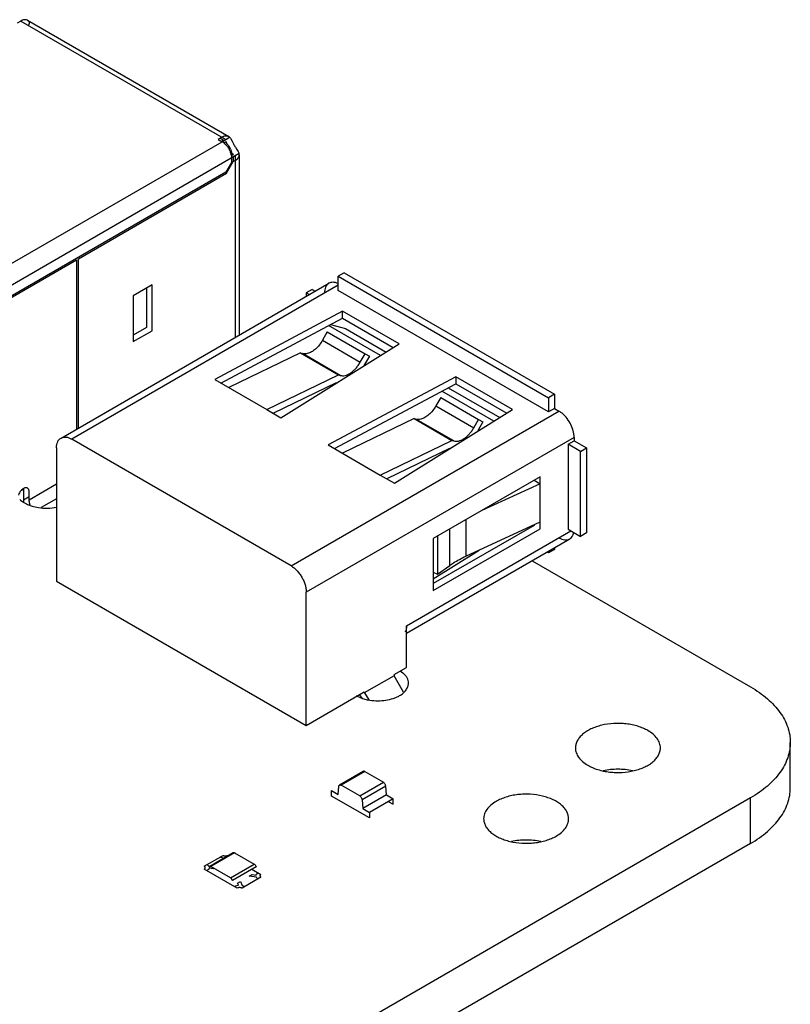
# Model space of a CAD drawing. Header units: inches. Extents: x 0 to 34, y 0 to 22.
# Tile 11 of 32: x 6.7 to 7.9, y 17.1 to 18.5. Entities that reach past the tile are written whole.
import ezdxf

# ---------------------------------------------------------------- set-up
doc = ezdxf.new("R2010")
doc.units = ezdxf.units.IN
doc.header["$LTSCALE"] = 1.87
doc.header["$MEASUREMENT"] = 0
doc.layers.get('0').update_dxf_attribs({"linetype": 'CONTINUOUS'})

msp = doc.modelspace()

# ---------------------------------------------------------------- linework, layer by layer
at = {"color": 6, "linetype": 'CONTINUOUS'}
for p, q in [((6.7424, 18.4974), (6.7368, 18.4942)), ((6.7448, 18.4986), (6.7424, 18.4974)), ((6.7424, 18.4974), (7.0442, 18.3232)), ((6.7522, 18.4984), (6.7505, 18.4991)), ((6.7522, 18.4984), (7.0484, 18.3273)), ((7.0414, 18.3215), (7.0358, 18.3248)), ((7.0497, 18.3264), (7.0509, 18.325)), ((7.0509, 18.325), (7.0516, 18.3239)), ((7.0516, 18.3239), (7.0534, 18.3206)), ((7.0534, 18.3206), (7.0553, 18.3167)), ((6.6127, 18.074), (7.0386, 18.3199)), ((7.0444, 18.3198), (7.0418, 18.3182)), ((7.0444, 18.3198), (7.0449, 18.3174)), ((7.0581, 18.3119), (7.0605, 18.3084)), ((7.0605, 18.3084), (7.0624, 18.3053)), ((7.0521, 18.2956), (6.6349, 18.0547)), ((7.0526, 18.3035), (7.0553, 18.301)), ((7.0526, 18.2994), (7.0553, 18.301)), ((7.0553, 18.2908), (7.0553, 18.2974)), ((7.0581, 18.0322), (7.0581, 18.299)), ((7.0638, 18.3007), (7.0638, 18.0355)), ((7.2181, 18.1271), (7.2092, 18.1219)), ((7.2092, 18.1219), (7.5188, 17.9432)), ((7.2092, 18.101), (7.2092, 18.1219)), ((7.2181, 18.1271), (7.5277, 17.9483)), ((6.8015, 17.884), (7.1957, 18.1116)), ((7.2092, 18.1088), (6.8172, 17.8824)), ((7.171, 18.1027), (7.1621, 18.0975)), ((7.1667, 18.0949), (7.1621, 18.0975)), ((7.1621, 18.0975), (7.1621, 18.0923)), ((7.171, 18.1027), (7.1756, 18.1)), ((7.2092, 18.101), (7.2103, 18.1017)), ((7.5188, 17.9223), (7.2092, 18.101)), ((7.2156, 18.0707), (7.0277, 17.9702)), ((7.0369, 17.9649), (7.2156, 18.0604)), ((7.2991, 18.0224), (7.2156, 18.0707)), ((7.2156, 18.0604), (7.2156, 18.0707)), ((7.2156, 18.0604), (7.2905, 18.0171)), ((7.2715, 18.0053), (7.1951, 18.0494)), ((7.1982, 18.0511), (7.22, 18.0452)), ((7.22, 18.0452), (7.28, 18.0105)), ((7.1933, 18.0401), (7.1863, 18.0278)), ((7.1933, 18.0401), (7.249, 18.008)), ((7.1251, 17.9139), (7.2991, 18.0224)), ((7.1863, 18.0278), (7.242, 17.9956)), ((7.154, 18.0091), (7.0486, 17.9582)), ((7.154, 18.0091), (7.2097, 17.977)), ((7.2125, 17.9761), (7.1568, 18.0083)), ((7.242, 17.9956), (7.249, 18.008)), ((7.2554, 18.0045), (7.2483, 17.9921)), ((7.249, 18.008), (7.2554, 18.0045)), ((7.1042, 17.926), (7.2097, 17.977)), ((7.3826, 17.9742), (7.1947, 17.8738)), ((7.2097, 17.977), (7.2125, 17.9761)), ((7.4661, 17.926), (7.3826, 17.9742)), ((7.3826, 17.9742), (7.3826, 17.9639)), ((7.0277, 17.9702), (7.1042, 17.926)), ((7.2064, 17.965), (7.114, 17.9204)), ((7.204, 17.8684), (7.3826, 17.9639)), ((7.3826, 17.9639), (7.4576, 17.9207)), ((7.4386, 17.9088), (7.3621, 17.953)), ((7.3713, 17.9579), (7.4471, 17.9141)), ((7.5277, 17.9483), (7.5188, 17.9432)), ((7.5277, 17.9483), (7.5277, 17.9275)), ((7.3603, 17.9437), (7.3533, 17.9313)), ((7.3533, 17.9313), (7.409, 17.8992)), ((7.3603, 17.9437), (7.416, 17.9115)), ((7.5188, 17.9432), (7.5188, 17.9223)), ((7.1401, 17.696), (7.5343, 17.9236)), ((7.2921, 17.8175), (7.4661, 17.926)), ((7.5277, 17.9275), (7.5188, 17.9223)), ((7.5277, 17.9275), (7.5343, 17.9236)), ((7.3211, 17.9127), (7.2156, 17.8617)), ((7.3211, 17.9127), (7.3767, 17.8805)), ((7.3795, 17.8797), (7.3238, 17.9118)), ((7.409, 17.8992), (7.416, 17.9115)), ((7.4224, 17.908), (7.4154, 17.8957)), ((7.416, 17.9115), (7.4224, 17.908)), ((7.1401, 17.696), (6.8172, 17.8824)), ((7.5566, 17.885), (7.1624, 17.6574)), ((7.1947, 17.8738), (7.2713, 17.8296)), ((7.2713, 17.8296), (7.3767, 17.8805)), ((7.3767, 17.8805), (7.3795, 17.8797)), ((7.5477, 17.8749), (7.5566, 17.88)), ((7.5658, 17.8644), (7.5477, 17.8749)), ((7.5477, 17.8749), (7.5477, 17.7499)), ((7.5566, 17.885), (7.5566, 17.88)), ((7.5566, 17.88), (7.5747, 17.8696)), ((6.7949, 17.8696), (6.7949, 17.6735)), ((7.3734, 17.8686), (7.281, 17.8239)), ((7.5658, 17.8644), (7.5747, 17.8696)), ((7.5658, 17.7394), (7.5658, 17.8644)), ((7.5747, 17.8696), (7.5747, 17.7445)), ((6.7546, 17.7933), (6.7949, 17.8165)), ((7.5065, 17.8167), (7.4206, 17.7772)), ((7.5065, 17.7605), (7.5065, 17.8167)), ((6.7463, 17.8085), (6.7425, 17.8063)), ((6.7426, 17.7923), (6.7448, 17.7906)), ((6.7546, 17.7974), (6.7463, 17.7926)), ((6.7949, 17.7947), (6.7722, 17.7816)), ((7.3972, 17.7637), (7.3972, 17.7102)), ((7.3972, 17.7102), (7.5065, 17.7605)), ((7.31, 17.6076), (7.552, 17.7474)), ((7.3736, 17.6966), (7.3736, 17.7501)), ((7.5477, 17.7499), (7.5658, 17.7394)), ((7.5747, 17.7445), (7.5658, 17.7394)), ((7.31, 17.5969), (7.5501, 17.7356)), ((7.3557, 17.7399), (7.3557, 17.6836)), ((7.3492, 17.6769), (7.4171, 17.7193)), ((7.5188, 17.715), (7.5166, 17.7162)), ((7.5277, 17.7201), (7.5188, 17.715)), ((7.5188, 17.7175), (7.5188, 17.715)), ((7.5277, 17.7226), (7.5277, 17.7201)), ((7.4947, 17.7036), (7.8162, 17.518)), ((7.3492, 17.6866), (7.3557, 17.6836)), ((7.3557, 17.6836), (7.3736, 17.6966)), ((6.7949, 17.6735), (7.1624, 17.4613)), ((7.1624, 17.4613), (7.1624, 17.6574)), ((7.31, 17.5465), (7.31, 17.6076)), ((7.2919, 17.5361), (7.31, 17.5465)), ((7.3048, 17.5383), (7.3008, 17.5412)), ((7.2918, 17.5344), (7.2479, 17.5091)), ((7.2918, 17.5361), (7.2918, 17.5344)), ((7.3056, 17.51), (7.2918, 17.5344)), ((7.1624, 17.4613), (7.2479, 17.5107)), ((7.2479, 17.5091), (7.2479, 17.5107)), ((7.2372, 17.5045), (7.2419, 17.5023)), ((7.2447, 17.5015), (7.2414, 17.5065)), ((7.248, 17.5091), (7.2546, 17.4988)), ((7.8748, 17.3694), (7.8748, 17.4363)), ((7.2463, 17.3936), (7.2115, 17.3735)), ((7.2487, 17.3934), (7.2139, 17.3733)), ((7.2487, 17.3934), (7.2759, 17.3777)), ((7.2094, 17.3598), (7.2105, 17.3717)), ((7.2411, 17.3576), (7.2139, 17.3733)), ((7.2411, 17.3576), (7.2759, 17.3777)), ((7.2793, 17.3721), (7.2445, 17.352)), ((7.2804, 17.359), (7.2793, 17.3721)), ((7.8162, 17.3547), (4.4603, 15.417)), ((7.2445, 17.352), (7.2456, 17.3389)), ((7.2804, 17.359), (7.2456, 17.3389)), ((7.2804, 17.359), (7.2901, 17.3534)), ((7.8162, 17.2877), (7.8162, 17.3547)), ((7.2456, 17.3389), (7.2553, 17.3333)), ((7.8162, 17.2877), (4.4603, 15.35)), ((7.0203, 17.2541), (7.0551, 17.2742)), ((7.057, 17.274), (7.0222, 17.2539)), ((7.0509, 17.2373), (7.0857, 17.2574))]:
    msp.add_line(p, q, dxfattribs=at)
at = {"color": 7, "linetype": 'CONTINUOUS'}
for p, q in [((7.0386, 18.3264), (7.033, 18.3232)), ((7.033, 18.3232), (7.0386, 18.3199)), ((7.038, 18.3209), (7.0397, 18.3219)), ((7.0386, 18.3199), (7.0497, 18.3264)), ((7.0484, 18.3273), (7.0467, 18.3281)), ((7.0497, 18.3264), (7.0484, 18.3273)), ((7.0509, 18.3088), (7.0526, 18.3045)), ((7.052, 18.3004), (7.0524, 18.2974)), ((7.0636, 18.3023), (7.0521, 18.2956)), ((7.0524, 18.2974), (7.0525, 18.2958)), ((7.0525, 18.2958), (7.0525, 18.2894)), ((7.0526, 18.3045), (7.0534, 18.3005)), ((7.0549, 18.2908), (7.0581, 18.2926)), ((7.0581, 18.2926), (7.0606, 18.2944)), ((7.0638, 18.3007), (7.0636, 18.3023)), ((7.0636, 18.2988), (7.0638, 18.3007)), ((7.0525, 18.2894), (7.0442, 18.2749)), ((7.0449, 18.2734), (7.0549, 18.2908)), ((7.0442, 18.2749), (6.6488, 18.0467)), ((6.827, 18.1476), (7.0449, 18.2734)), ((6.827, 17.8988), (6.827, 18.1476)), ((6.6482, 18.0444), (6.8242, 18.146)), ((6.8242, 18.146), (6.8242, 17.8972)), ((6.9356, 18.1094), (6.9077, 18.0933)), ((6.9272, 18.1046), (6.9272, 18.0467)), ((6.9356, 18.0419), (6.9356, 18.1094)), ((6.9077, 18.0933), (6.9077, 18.0258)), ((6.9272, 18.0467), (6.9077, 18.0355)), ((6.9077, 18.0258), (6.9356, 18.0419)), ((7.1042, 17.926), (7.1251, 17.9139)), ((7.2713, 17.8296), (7.2921, 17.8175)), ((7.5065, 17.8268), (7.3492, 17.736)), ((7.4976, 17.8219), (7.5065, 17.8167)), ((7.5065, 17.8167), (7.5065, 17.8268)), ((6.7463, 17.8098), (6.7463, 17.7926)), ((6.7546, 17.7933), (6.7546, 17.805)), ((6.7463, 17.7926), (6.7464, 17.79)), ((6.7562, 17.7851), (6.7551, 17.7889)), ((7.4976, 17.7564), (7.4976, 17.7555)), ((7.5065, 17.7503), (7.5065, 17.7605)), ((7.4976, 17.7555), (7.3492, 17.6698)), ((7.3492, 17.6595), (7.5065, 17.7503)), ((7.3492, 17.736), (7.3492, 17.6595)), ((7.1997, 17.3655), (7.2094, 17.3598)), ((7.1997, 17.3574), (7.1997, 17.3655)), ((7.2553, 17.3253), (7.1997, 17.3574)), ((7.2901, 17.3534), (7.2553, 17.3333)), ((7.2901, 17.3454), (7.2901, 17.3534)), ((7.2832, 17.3494), (7.2901, 17.3454)), ((7.2553, 17.3333), (7.2553, 17.3253)), ((7.0122, 17.2541), (7.0401, 17.2702)), ((7.037, 17.2672), (7.0359, 17.2678)), ((7.0401, 17.2662), (7.037, 17.2672)), ((7.0447, 17.2694), (7.047, 17.2701)), ((7.0543, 17.2729), (7.0547, 17.2739)), ((7.0547, 17.2739), (7.0551, 17.2742)), ((7.0551, 17.2742), (7.0555, 17.2744)), ((7.0555, 17.2744), (7.0566, 17.2742)), ((7.0566, 17.2742), (7.057, 17.274)), ((7.057, 17.274), (7.0857, 17.2574)), ((7.0131, 17.2533), (7.0122, 17.2541)), ((7.0609, 17.2219), (7.0122, 17.25)), ((7.0135, 17.2527), (7.0131, 17.2533)), ((7.0178, 17.2487), (7.0164, 17.2477)), ((7.0184, 17.2549), (7.0187, 17.2545)), ((7.0187, 17.2545), (7.019, 17.2541)), ((7.019, 17.2541), (7.0202, 17.2539)), ((7.0253, 17.2504), (7.0194, 17.2511)), ((7.0195, 17.2528), (7.022, 17.2543)), ((7.0199, 17.2538), (7.0195, 17.2528)), ((7.0203, 17.2541), (7.0199, 17.2538)), ((7.0222, 17.2539), (7.0218, 17.2541)), ((7.0509, 17.2373), (7.0222, 17.2539)), ((7.0268, 17.2513), (7.0253, 17.2504)), ((7.0885, 17.2532), (7.0537, 17.2331)), ((7.0824, 17.2497), (7.0957, 17.242)), ((7.0857, 17.2574), (7.0862, 17.2571)), ((7.0881, 17.2546), (7.0885, 17.2532)), ((7.0514, 17.237), (7.0509, 17.2373)), ((7.0957, 17.238), (7.0679, 17.2219)), ((7.0785, 17.2394), (7.0827, 17.2418)), ((7.089, 17.238), (7.0785, 17.2394)), ((7.0827, 17.2418), (7.0885, 17.241)), ((7.0893, 17.2375), (7.089, 17.238)), ((7.0944, 17.2393), (7.0948, 17.2388)), ((7.0948, 17.2388), (7.0957, 17.238)), ((7.0605, 17.2258), (7.0627, 17.2261)), ((7.0633, 17.2227), (7.0609, 17.2219)), ((7.0614, 17.2295), (7.0656, 17.2319)), ((7.0627, 17.2261), (7.0614, 17.2295)), ((7.0656, 17.2319), (7.0679, 17.2259)), ((7.0679, 17.2259), (7.0709, 17.2249)), ((7.0709, 17.2249), (7.0721, 17.2243))]:
    msp.add_line(p, q, dxfattribs=at)
at = {"color": 6, "linetype": 'CONTINUOUS'}
for centre, radius, start, end in [((6.7489, 18.4926), 0.00662, 46.0901, 60.2006), ((7.086, 18.3312), 0.0339, 205.2931, 214.7069), ((6.7617, 17.8154), 0.03, 225.5229, 230.3324), ((6.7668, 17.822), 0.0384, 234.9988, 237.0959), ((6.7686, 17.8248), 0.0417, 237.0943, 240.5354), ((6.771, 17.8288), 0.0464, 240.5088, 244.2681), ((6.7731, 17.8333), 0.0513, 244.2333, 247.8452), ((6.7749, 17.8375), 0.0559, 247.8118, 250.2543), ((7.258, 17.5431), 0.0438, 240.111, 241.697)]:
    msp.add_arc(centre, radius, start, end, dxfattribs=at)
at = {"color": 7, "linetype": 'CONTINUOUS'}
for centre, radius, start, end in [((7.0302, 18.3054), 0.0191, 56.6614, 59.9813), ((7.0253, 18.2989), 0.0271, 44.3572, 48.607), ((7.0225, 18.2953), 0.0295, 41.3696, 43.4596), ((7.0203, 18.2946), 0.0338, 24.8457, 30.0041), ((7.0232, 18.2942), 0.0295, 16.54, 18.6317), ((7.0248, 18.2947), 0.0279, 11.8296, 16.5462), ((7.1726, 18.036), 0.0876, 329.3121, 329.883), ((7.3396, 17.9396), 0.0876, 329.3121, 329.883)]:
    msp.add_arc(centre, radius, start, end, dxfattribs=at)
at = {"color": 6, "linetype": 'CONTINUOUS'}
for points, knots in [([(6.7505, 18.4991), (6.7496, 18.4993), (6.7476, 18.4994), (6.7458, 18.4989), (6.7448, 18.4986)], [0, 0, 0, 0, 0.470186, 1, 1, 1, 1]), ([(6.7549, 18.4953), (6.7548, 18.4955), (6.7545, 18.4963), (6.754, 18.497), (6.7535, 18.4974)], [0, 0, 0, 0, 0.240009, 1, 1, 1, 1]), ([(6.7548, 18.493), (6.755, 18.4934), (6.7551, 18.4941), (6.755, 18.4949), (6.7549, 18.4953)], [0, 0, 0, 0, 0.500422, 1, 1, 1, 1]), ([(6.7535, 18.491), (6.7537, 18.4911), (6.7542, 18.4917), (6.7547, 18.4924), (6.7548, 18.493)], [0, 0, 0, 0, 0.26254, 1, 1, 1, 1]), ([(7.0624, 18.3053), (7.0627, 18.3048), (7.0632, 18.3038), (7.0635, 18.3028), (7.0636, 18.3023)], [0, 0, 0, 0, 0.535435, 1, 1, 1, 1]), ([(7.1957, 18.1116), (7.1946, 18.111), (7.1927, 18.1094), (7.1906, 18.106), (7.1894, 18.1018), (7.1891, 18.0988), (7.1891, 18.0972)], [0, 0, 0, 0, 0.217643, 0.450922, 0.710833, 1, 1, 1, 1]), ([(7.2092, 18.1112), (7.2079, 18.1118), (7.2056, 18.1126), (7.202, 18.1132), (7.1986, 18.1129), (7.1966, 18.1121), (7.1957, 18.1116)], [0, 0, 0, 0, 0.283692, 0.541254, 0.776809, 1, 1, 1, 1]), ([(7.1863, 18.0278), (7.1849, 18.0253), (7.1818, 18.0207), (7.1763, 18.0148), (7.1704, 18.0105), (7.1661, 18.0087), (7.164, 18.0082)], [0, 0, 0, 0, 0.279323, 0.546237, 0.788558, 1, 1, 1, 1]), ([(7.164, 18.0082), (7.1628, 18.0079), (7.1603, 18.0076), (7.1579, 18.0079), (7.1568, 18.0083)], [0, 0, 0, 0, 0.522921, 1, 1, 1, 1]), ([(7.2125, 17.9761), (7.2136, 17.9758), (7.216, 17.9755), (7.2198, 17.9759), (7.2238, 17.9773), (7.2278, 17.9796), (7.2318, 17.9827), (7.2355, 17.9864), (7.239, 17.9908), (7.241, 17.994), (7.242, 17.9956)], [0, 0, 0, 0, 0.091505, 0.191724, 0.302802, 0.425296, 0.558478, 0.700567, 0.849016, 1, 1, 1, 1]), ([(7.3533, 17.9313), (7.3519, 17.9289), (7.3488, 17.9243), (7.3433, 17.9184), (7.3374, 17.9141), (7.3331, 17.9122), (7.331, 17.9118)], [0, 0, 0, 0, 0.279323, 0.546237, 0.788558, 1, 1, 1, 1]), ([(7.5395, 17.9199), (7.5391, 17.9203), (7.5374, 17.9216), (7.5357, 17.9228), (7.5343, 17.9236)], [0, 0, 0, 0, 0.260107, 1, 1, 1, 1]), ([(7.5566, 17.885), (7.5566, 17.8865), (7.5564, 17.8896), (7.5551, 17.896), (7.5521, 17.904), (7.5467, 17.9127), (7.542, 17.9178), (7.5395, 17.9199)], [0, 0, 0, 0, 0.111733, 0.231763, 0.487558, 0.749775, 1, 1, 1, 1]), ([(7.331, 17.9118), (7.3298, 17.9115), (7.3274, 17.9112), (7.3249, 17.9115), (7.3238, 17.9118)], [0, 0, 0, 0, 0.522921, 1, 1, 1, 1]), ([(7.3795, 17.8797), (7.3806, 17.8794), (7.383, 17.879), (7.3868, 17.8795), (7.3908, 17.8809), (7.3948, 17.8832), (7.3988, 17.8862), (7.4026, 17.89), (7.406, 17.8943), (7.4081, 17.8975), (7.409, 17.8992)], [0, 0, 0, 0, 0.091505, 0.191724, 0.302802, 0.425296, 0.558478, 0.700567, 0.849016, 1, 1, 1, 1]), ([(6.7949, 17.8696), (6.7949, 17.8712), (6.7952, 17.8742), (6.7964, 17.8784), (6.7985, 17.8818), (6.8004, 17.8834), (6.8015, 17.884)], [0, 0, 0, 0, 0.289167, 0.549078, 0.782357, 1, 1, 1, 1]), ([(6.8015, 17.884), (6.8025, 17.8846), (6.8049, 17.8855), (6.8089, 17.8856), (6.8131, 17.8845), (6.8158, 17.8832), (6.8172, 17.8824)], [0, 0, 0, 0, 0.217638, 0.450915, 0.710828, 1, 1, 1, 1]), ([(6.756, 17.7849), (6.757, 17.7846), (6.761, 17.7832), (6.7651, 17.7823), (6.7682, 17.7818)], [0, 0, 0, 0, 0.242337, 1, 1, 1, 1]), ([(6.7682, 17.7818), (6.7727, 17.7811), (6.7817, 17.7805), (6.7907, 17.7814), (6.7951, 17.7823)], [0, 0, 0, 0, 0.501552, 1, 1, 1, 1]), ([(7.5501, 17.7356), (7.5511, 17.7362), (7.553, 17.7378), (7.5544, 17.7399), (7.5549, 17.7411)], [0, 0, 0, 0, 0.482914, 1, 1, 1, 1]), ([(7.5549, 17.7411), (7.555, 17.7414), (7.5555, 17.7426), (7.5559, 17.7439), (7.5561, 17.7449)], [0, 0, 0, 0, 0.240394, 1, 1, 1, 1]), ([(7.5343, 17.7372), (7.5357, 17.7364), (7.5385, 17.7351), (7.5427, 17.734), (7.5467, 17.7341), (7.5491, 17.735), (7.5501, 17.7356)], [0, 0, 0, 0, 0.289172, 0.549085, 0.782362, 1, 1, 1, 1]), ([(7.3736, 17.6966), (7.3754, 17.6979), (7.3829, 17.703), (7.3909, 17.7073), (7.3972, 17.7102)], [0, 0, 0, 0, 0.239477, 1, 1, 1, 1]), ([(7.1401, 17.696), (7.1417, 17.6951), (7.1447, 17.693), (7.1488, 17.6891), (7.1526, 17.6845), (7.156, 17.6794), (7.1587, 17.674), (7.1608, 17.6684), (7.1621, 17.6628), (7.1624, 17.6592), (7.1624, 17.6574)], [0, 0, 0, 0, 0.113963, 0.237351, 0.36707, 0.500006, 0.632942, 0.762658, 0.886042, 1, 1, 1, 1]), ([(7.31, 17.6076), (7.31, 17.606), (7.3097, 17.6029), (7.3088, 17.6), (7.3082, 17.5987)], [0, 0, 0, 0, 0.526884, 1, 1, 1, 1]), ([(7.3129, 17.5235), (7.3129, 17.5248), (7.3125, 17.5275), (7.3109, 17.5314), (7.3083, 17.5351), (7.3061, 17.5373), (7.3048, 17.5383)], [0, 0, 0, 0, 0.22784, 0.465599, 0.721361, 1, 1, 1, 1]), ([(7.2997, 17.5051), (7.3017, 17.5063), (7.3053, 17.5087), (7.3095, 17.5132), (7.3118, 17.5175), (7.3127, 17.5209), (7.3129, 17.5226), (7.3129, 17.5235)], [0, 0, 0, 0, 0.289155, 0.548692, 0.781715, 0.891875, 1, 1, 1, 1]), ([(7.8162, 17.518), (7.8208, 17.5154), (7.8293, 17.5099), (7.8411, 17.5009), (7.8512, 17.4911), (7.8597, 17.4809), (7.8664, 17.4702), (7.8712, 17.4591), (7.8742, 17.4478), (7.8748, 17.4401), (7.8748, 17.4363)], [0, 0, 0, 0, 0.148477, 0.28947, 0.422749, 0.548656, 0.667993, 0.78193, 0.891987, 1, 1, 1, 1]), ([(7.2419, 17.5023), (7.2441, 17.5014), (7.2488, 17.4998), (7.2535, 17.4988), (7.256, 17.4984)], [0, 0, 0, 0, 0.487285, 1, 1, 1, 1]), ([(7.256, 17.4984), (7.2599, 17.4978), (7.2677, 17.4972), (7.2793, 17.4981), (7.2885, 17.5002), (7.2952, 17.5028), (7.2983, 17.5043), (7.2997, 17.5051)], [0, 0, 0, 0, 0.261003, 0.522104, 0.77188, 0.889323, 1, 1, 1, 1]), ([(7.6653, 17.4537), (7.663, 17.455), (7.6582, 17.4573), (7.6505, 17.4602), (7.6421, 17.4623), (7.6332, 17.4637), (7.6241, 17.4643), (7.612, 17.4642), (7.6002, 17.4625), (7.5891, 17.4593), (7.5815, 17.4563), (7.5749, 17.4526), (7.5692, 17.4485), (7.5646, 17.4439), (7.5612, 17.4389), (7.5591, 17.4336), (7.5586, 17.4299), (7.5586, 17.4282)], [0, 0, 0, 0, 0.062323, 0.128757, 0.198408, 0.270387, 0.343767, 0.417516, 0.561717, 0.63033, 0.695441, 0.756411, 0.812869, 0.864793, 0.912584, 0.957177, 1, 1, 1, 1]), ([(7.6836, 17.4281), (7.6836, 17.4293), (7.6834, 17.4317), (7.6821, 17.4365), (7.6789, 17.4424), (7.673, 17.4487), (7.668, 17.4521), (7.6653, 17.4537)], [0, 0, 0, 0, 0.108157, 0.218322, 0.451289, 0.710684, 1, 1, 1, 1]), ([(7.5586, 17.4282), (7.5586, 17.427), (7.5588, 17.4246), (7.56, 17.4198), (7.5632, 17.4139), (7.5692, 17.4077), (7.5741, 17.4042), (7.5769, 17.4026)], [0, 0, 0, 0, 0.108157, 0.218322, 0.451289, 0.710684, 1, 1, 1, 1]), ([(7.5769, 17.4026), (7.5791, 17.4013), (7.5839, 17.399), (7.5917, 17.3962), (7.6001, 17.394), (7.6089, 17.3926), (7.618, 17.392), (7.6301, 17.3922), (7.642, 17.3938), (7.6531, 17.397), (7.6606, 17.4001), (7.6673, 17.4037), (7.673, 17.4078), (7.6776, 17.4125), (7.681, 17.4175), (7.6831, 17.4227), (7.6836, 17.4264), (7.6836, 17.4281)], [0, 0, 0, 0, 0.062323, 0.128757, 0.198408, 0.270387, 0.343767, 0.417516, 0.561717, 0.63033, 0.695441, 0.756411, 0.812869, 0.864793, 0.912584, 0.957177, 1, 1, 1, 1]), ([(7.8748, 17.4363), (7.8748, 17.4325), (7.8742, 17.4249), (7.8712, 17.4136), (7.8664, 17.4025), (7.8597, 17.3918), (7.8512, 17.3815), (7.8411, 17.3718), (7.8293, 17.3627), (7.8208, 17.3573), (7.8162, 17.3547)], [0, 0, 0, 0, 0.108013, 0.21807, 0.332007, 0.451344, 0.577251, 0.71053, 0.851523, 1, 1, 1, 1]), ([(7.2463, 17.3936), (7.2461, 17.3935), (7.2459, 17.3933), (7.2455, 17.3927), (7.2453, 17.3922), (7.2453, 17.3918)], [0, 0, 0, 0, 0.223922, 0.46122, 1, 1, 1, 1]), ([(7.2487, 17.3934), (7.2485, 17.3935), (7.2481, 17.3937), (7.2474, 17.3939), (7.2468, 17.3939), (7.2465, 17.3937), (7.2463, 17.3936)], [0, 0, 0, 0, 0.288528, 0.548667, 0.782367, 1, 1, 1, 1]), ([(7.5995, 17.3951), (7.6066, 17.3966), (7.6211, 17.398), (7.6356, 17.3966), (7.6427, 17.3951)], [0, 0, 0, 0, 0.500035, 1, 1, 1, 1]), ([(7.2105, 17.3717), (7.2105, 17.3721), (7.2107, 17.3726), (7.2111, 17.3732), (7.2113, 17.3735), (7.2115, 17.3735)], [0, 0, 0, 0, 0.538976, 0.776088, 1, 1, 1, 1]), ([(7.2115, 17.3735), (7.2116, 17.3736), (7.212, 17.3738), (7.2126, 17.3738), (7.2133, 17.3736), (7.2137, 17.3734), (7.2139, 17.3733)], [0, 0, 0, 0, 0.217493, 0.45136, 0.711583, 1, 1, 1, 1]), ([(7.2793, 17.3721), (7.2793, 17.3727), (7.279, 17.3738), (7.2782, 17.3754), (7.2772, 17.3767), (7.2763, 17.3775), (7.2759, 17.3777)], [0, 0, 0, 0, 0.242858, 0.505584, 0.765451, 1, 1, 1, 1]), ([(7.8162, 17.2877), (7.8208, 17.2903), (7.8293, 17.2958), (7.8411, 17.3048), (7.8512, 17.3146), (7.8597, 17.3248), (7.8664, 17.3355), (7.8712, 17.3466), (7.8742, 17.3579), (7.8748, 17.3656), (7.8748, 17.3694)], [0, 0, 0, 0, 0.148477, 0.28947, 0.422749, 0.548656, 0.667993, 0.78193, 0.891987, 1, 1, 1, 1]), ([(7.2411, 17.3576), (7.2415, 17.3574), (7.2424, 17.3567), (7.2434, 17.3553), (7.2442, 17.3537), (7.2445, 17.3526), (7.2445, 17.352)], [0, 0, 0, 0, 0.234216, 0.493727, 0.756809, 1, 1, 1, 1]), ([(7.5485, 17.3241), (7.5485, 17.3258), (7.548, 17.3295), (7.546, 17.3347), (7.5426, 17.3397), (7.538, 17.3444), (7.5323, 17.3485), (7.5256, 17.3522), (7.5181, 17.3552), (7.5069, 17.3584), (7.4951, 17.3601), (7.483, 17.3602), (7.4739, 17.3596), (7.465, 17.3582), (7.4566, 17.356), (7.4489, 17.3532), (7.4441, 17.3509), (7.4418, 17.3496)], [0, 0, 0, 0, 0.042819, 0.087409, 0.135196, 0.187118, 0.243572, 0.304539, 0.369646, 0.438257, 0.582459, 0.656213, 0.729597, 0.801583, 0.87124, 0.937676, 1, 1, 1, 1]), ([(7.4418, 17.3496), (7.4391, 17.348), (7.4341, 17.3446), (7.4282, 17.3383), (7.425, 17.3324), (7.4237, 17.3276), (7.4235, 17.3252), (7.4235, 17.324)], [0, 0, 0, 0, 0.289327, 0.548719, 0.78168, 0.891844, 1, 1, 1, 1]), ([(7.4235, 17.324), (7.4235, 17.3223), (7.424, 17.3186), (7.4261, 17.3134), (7.4295, 17.3084), (7.4341, 17.3037), (7.4398, 17.2996), (7.4465, 17.2959), (7.454, 17.2929), (7.4651, 17.2897), (7.477, 17.288), (7.4891, 17.2879), (7.4982, 17.2885), (7.507, 17.2899), (7.5154, 17.2921), (7.5232, 17.2949), (7.528, 17.2972), (7.5302, 17.2985)], [0, 0, 0, 0, 0.042819, 0.087409, 0.135196, 0.187118, 0.243572, 0.304539, 0.369646, 0.438257, 0.582459, 0.656213, 0.729597, 0.801583, 0.87124, 0.937676, 1, 1, 1, 1]), ([(7.5302, 17.2985), (7.533, 17.3001), (7.5379, 17.3035), (7.5439, 17.3098), (7.5471, 17.3157), (7.5483, 17.3205), (7.5485, 17.3229), (7.5485, 17.3241)], [0, 0, 0, 0, 0.289327, 0.548719, 0.78168, 0.891844, 1, 1, 1, 1]), ([(7.4644, 17.291), (7.4715, 17.2925), (7.486, 17.2939), (7.5005, 17.2925), (7.5076, 17.291)], [0, 0, 0, 0, 0.499981, 1, 1, 1, 1])]:
    msp.add_open_spline(points, degree=3, knots=knots, dxfattribs=at)
at = {"color": 7, "linetype": 'CONTINUOUS'}
for points, knots in [([(7.0428, 18.3281), (7.0425, 18.328), (7.041, 18.3276), (7.0396, 18.3269), (7.0386, 18.3264)], [0, 0, 0, 0, 0.234605, 1, 1, 1, 1]), ([(7.0467, 18.3281), (7.0461, 18.3282), (7.0448, 18.3283), (7.0435, 18.3282), (7.0428, 18.3281)], [0, 0, 0, 0, 0.480846, 1, 1, 1, 1]), ([(7.0386, 18.3199), (7.0395, 18.3194), (7.0414, 18.3181), (7.0431, 18.3165), (7.0439, 18.3156)], [0, 0, 0, 0, 0.480156, 1, 1, 1, 1]), ([(7.0446, 18.3148), (7.045, 18.3144), (7.0464, 18.3128), (7.0476, 18.311), (7.0484, 18.3095)], [0, 0, 0, 0, 0.246237, 1, 1, 1, 1]), ([(7.0447, 18.3179), (7.0452, 18.3174), (7.047, 18.3155), (7.0485, 18.3132), (7.0495, 18.3115)], [0, 0, 0, 0, 0.244171, 1, 1, 1, 1]), ([(7.0484, 18.3095), (7.0487, 18.3091), (7.0497, 18.3072), (7.0506, 18.3052), (7.0511, 18.3036)], [0, 0, 0, 0, 0.252955, 1, 1, 1, 1]), ([(7.0606, 18.2944), (7.0613, 18.295), (7.0625, 18.2963), (7.0633, 18.298), (7.0636, 18.2988)], [0, 0, 0, 0, 0.527597, 1, 1, 1, 1]), ([(6.7411, 17.8048), (6.7409, 17.8044), (6.74, 17.8029), (6.7392, 17.8013), (6.7388, 17.8001)], [0, 0, 0, 0, 0.252345, 1, 1, 1, 1]), ([(6.7482, 17.8106), (6.7475, 17.8104), (6.7462, 17.8098), (6.7444, 17.8085), (6.7427, 17.8068), (6.7416, 17.8055), (6.7411, 17.8048)], [0, 0, 0, 0, 0.216891, 0.459279, 0.722658, 1, 1, 1, 1]), ([(6.7546, 17.805), (6.7546, 17.8055), (6.7545, 17.8065), (6.7542, 17.8078), (6.7537, 17.809), (6.7529, 17.81), (6.7519, 17.8106), (6.7507, 17.8109), (6.7495, 17.8109), (6.7486, 17.8108), (6.7482, 17.8106)], [0, 0, 0, 0, 0.148245, 0.285208, 0.409718, 0.524558, 0.635423, 0.748276, 0.868509, 1, 1, 1, 1]), ([(6.7551, 17.7889), (6.755, 17.7893), (6.7548, 17.7907), (6.7546, 17.7922), (6.7546, 17.7933)], [0, 0, 0, 0, 0.260476, 1, 1, 1, 1]), ([(7.0401, 17.2702), (7.0406, 17.2699), (7.0417, 17.2695), (7.0435, 17.2693), (7.0454, 17.2695), (7.0465, 17.2699), (7.047, 17.2702)], [0, 0, 0, 0, 0.237289, 0.500057, 0.761371, 1, 1, 1, 1]), ([(7.0401, 17.2701), (7.0404, 17.27), (7.0418, 17.2693), (7.0435, 17.2692), (7.0447, 17.2694)], [0, 0, 0, 0, 0.229842, 1, 1, 1, 1]), ([(7.0135, 17.2527), (7.0134, 17.253), (7.013, 17.2535), (7.0125, 17.2539), (7.0122, 17.2541)], [0, 0, 0, 0, 0.466789, 1, 1, 1, 1]), ([(7.0122, 17.25), (7.0125, 17.2502), (7.013, 17.2506), (7.0135, 17.2512), (7.0137, 17.252), (7.0136, 17.2525), (7.0135, 17.2527)], [0, 0, 0, 0, 0.290924, 0.547115, 0.775308, 1, 1, 1, 1]), ([(7.0164, 17.2565), (7.0166, 17.2564), (7.0173, 17.2559), (7.018, 17.2554), (7.0184, 17.2549)], [0, 0, 0, 0, 0.267297, 1, 1, 1, 1]), ([(7.0194, 17.2511), (7.0193, 17.2507), (7.0189, 17.2498), (7.0182, 17.249), (7.0178, 17.2487)], [0, 0, 0, 0, 0.472634, 1, 1, 1, 1]), ([(7.0218, 17.2541), (7.0215, 17.2542), (7.021, 17.2543), (7.0205, 17.2542), (7.0203, 17.2541)], [0, 0, 0, 0, 0.535961, 1, 1, 1, 1]), ([(7.0862, 17.2571), (7.0866, 17.2568), (7.0873, 17.256), (7.0878, 17.2551), (7.0881, 17.2546)], [0, 0, 0, 0, 0.485771, 1, 1, 1, 1]), ([(7.0537, 17.2331), (7.0536, 17.2334), (7.0534, 17.2342), (7.0529, 17.2353), (7.0522, 17.2362), (7.0517, 17.2368), (7.0514, 17.237)], [0, 0, 0, 0, 0.241853, 0.499995, 0.758139, 1, 1, 1, 1]), ([(7.0885, 17.241), (7.0886, 17.2413), (7.0889, 17.242), (7.0896, 17.2429), (7.0905, 17.2438), (7.0912, 17.2442), (7.0916, 17.2444)], [0, 0, 0, 0, 0.219832, 0.45715, 0.716785, 1, 1, 1, 1]), ([(7.0916, 17.2356), (7.0913, 17.2357), (7.0905, 17.2363), (7.0897, 17.2369), (7.0893, 17.2375)], [0, 0, 0, 0, 0.270376, 1, 1, 1, 1]), ([(7.0957, 17.242), (7.0955, 17.2419), (7.095, 17.2415), (7.0945, 17.2409), (7.0942, 17.2401), (7.0943, 17.2396), (7.0944, 17.2394)], [0, 0, 0, 0, 0.290926, 0.547101, 0.775281, 1, 1, 1, 1]), ([(7.0944, 17.2394), (7.0946, 17.2391), (7.095, 17.2386), (7.0955, 17.2382), (7.0957, 17.238)], [0, 0, 0, 0, 0.466828, 1, 1, 1, 1]), ([(7.0568, 17.2244), (7.057, 17.2245), (7.0582, 17.2251), (7.0595, 17.2255), (7.0605, 17.2258)], [0, 0, 0, 0, 0.234863, 1, 1, 1, 1]), ([(7.0679, 17.2219), (7.0674, 17.2222), (7.0663, 17.2226), (7.0644, 17.2229), (7.0626, 17.2226), (7.0615, 17.2222), (7.0609, 17.2219)], [0, 0, 0, 0, 0.237289, 0.500057, 0.761371, 1, 1, 1, 1]), ([(7.0679, 17.2219), (7.0676, 17.2221), (7.0661, 17.2227), (7.0645, 17.2228), (7.0633, 17.2227)], [0, 0, 0, 0, 0.229842, 1, 1, 1, 1])]:
    msp.add_open_spline(points, degree=3, knots=knots, dxfattribs=at)

doc.saveas('drawing.dxf')
